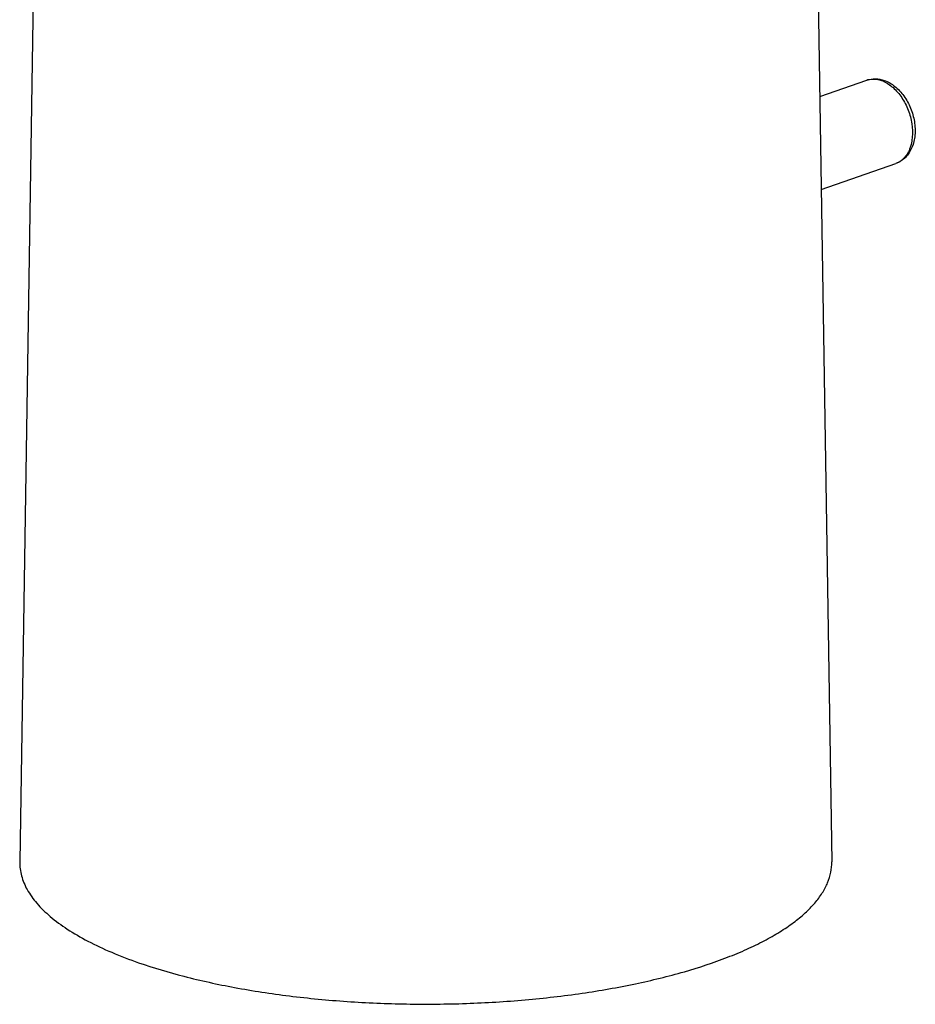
# Model space of a CAD drawing. Header units: millimetres. Extents: x 89 to 447, y 46 to 382.
# Tile 1 of 6: x 152 to 203, y 46 to 102. Entities that reach past the tile are written whole.
import ezdxf

# ---------------------------------------------------------------- set-up
doc = ezdxf.new("R2010")
doc.units = ezdxf.units.MM
doc.header["$LTSCALE"] = 32.67
doc.layers.get('0').update_dxf_attribs({"linetype": 'CONTINUOUS'})

msp = doc.modelspace()

# ---------------------------------------------------------------- linework, layer by layer
at = {"color": 7, "linetype": 'CONTINUOUS'}
for p, q in [((196.372, 165.854), (198.107, 54.307)), ((152.954, 108.718), (152.108, 54.307)), ((197.433, 97.665), (200.094, 98.593)), ((197.514, 92.399), (201.74, 93.871))]:
    msp.add_line(p, q, dxfattribs=at)
at = {"color": 9, "linetype": 'CONTINUOUS'}
for centre, radius, start, end in [((200.456, 97.554), 1.1, 105.3301, 109.2139), ((200.378, 97.031), 1.636, 66.5944, 70.7683)]:
    msp.add_arc(centre, radius, start, end, dxfattribs=at)
at = {"color": 7, "linetype": 'CONTINUOUS'}
for points, knots in [([(200.094, 98.593), (200.25, 98.647), (200.588, 98.699), (200.922, 98.634), (201.081, 98.579)], [0, 0, 0, 0, 0.49487, 1, 1, 1, 1]), ([(201.081, 98.579), (201.3, 98.503), (201.612, 98.319), (201.963, 97.991), (202.287, 97.595), (202.603, 97.015), (202.818, 96.257), (202.848, 95.608), (202.77, 95.117), (202.662, 94.779), (202.503, 94.474), (202.294, 94.212), (202.039, 94.003), (201.842, 93.907), (201.74, 93.871)], [0, 0, 0, 0, 0.118923, 0.181887, 0.247021, 0.38177, 0.518012, 0.649566, 0.712379, 0.772933, 0.831463, 0.888444, 0.944449, 1, 1, 1, 1]), ([(152.108, 54.307), (152.106, 54.175), (152.121, 53.908), (152.228, 53.367), (152.518, 52.687), (153.08, 51.912), (153.853, 51.166), (154.83, 50.453), (156, 49.778), (157.354, 49.146), (158.329, 48.774), (158.844, 48.595)], [0, 0, 0, 0, 0.042493, 0.085647, 0.176499, 0.277401, 0.391445, 0.520359, 0.664853, 0.82491, 1, 1, 1, 1]), ([(158.844, 48.595), (159.688, 48.3), (161.486, 47.768), (164.34, 47.147), (167.426, 46.676), (170.677, 46.367), (174.024, 46.227), (177.395, 46.257), (180.716, 46.459), (183.916, 46.827), (186.926, 47.353), (189.682, 48.025), (191.778, 48.714), (193.275, 49.335), (194.265, 49.814), (195.151, 50.317), (195.929, 50.841), (196.595, 51.384), (197.146, 51.945), (197.578, 52.52), (197.888, 53.107), (198.073, 53.705), (198.11, 54.109), (198.107, 54.307)], [0, 0, 0, 0, 0.063349, 0.132676, 0.206804, 0.284391, 0.363983, 0.444066, 0.523113, 0.599624, 0.672182, 0.739494, 0.80046, 0.828297, 0.854262, 0.878311, 0.900437, 0.920678, 0.939131, 0.95597, 0.971461, 0.985979, 1, 1, 1, 1])]:
    msp.add_open_spline(points, degree=3, knots=knots, dxfattribs=at)
at = {"color": 9, "linetype": 'CONTINUOUS'}
for points, knots in [([(200.165, 98.615), (200.284, 98.647), (200.541, 98.673), (200.793, 98.618), (200.917, 98.575)], [0, 0, 0, 0, 0.484034, 1, 1, 1, 1]), ([(201.028, 98.532), (201.231, 98.444), (201.521, 98.247), (201.849, 97.91), (202.161, 97.498), (202.465, 96.904), (202.672, 96.137), (202.707, 95.377), (202.582, 94.79), (202.388, 94.401), (202.207, 94.165), (201.99, 93.983), (201.825, 93.901), (201.74, 93.871)], [0, 0, 0, 0, 0.118073, 0.182919, 0.250871, 0.392554, 0.535547, 0.671684, 0.794607, 0.850424, 0.902653, 0.952094, 1, 1, 1, 1])]:
    msp.add_open_spline(points, degree=3, knots=knots, dxfattribs=at)

doc.saveas('drawing.dxf')
